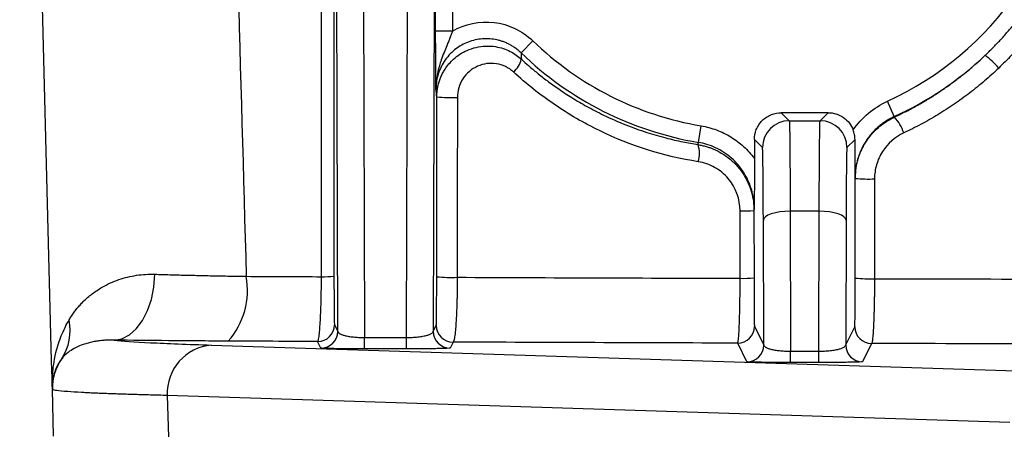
# Model space of a CAD drawing. Header units: millimetres. Extents: x 5 to 597, y 5 to 415.
# Tile 129 of 138: x 486.36 to 492.23, y 315.66 to 318.12. Entities that reach past the tile are written whole.
import ezdxf

# ---------------------------------------------------------------- set-up
doc = ezdxf.new("R2010")
doc.units = ezdxf.units.MM

msp = doc.modelspace()

# ---------------------------------------------------------------- linework, layer by layer
at = {"color": 7, "linetype": 'Continuous', "lineweight": 25}
for p, q in [((488.3991, 321.3319), (488.4145, 316.2262)), ((488.6641, 316.2262), (488.6794, 321.3319)), ((488.2542, 316.2635), (488.2392, 321.2798)), ((488.8394, 321.2798), (488.8244, 316.2635)), ((488.8384, 318.0517), (488.8384, 320.6803)), ((488.9384, 320.6803), (488.9384, 318.0517)), ((488.9384, 318.0517), (488.8384, 318.0517)), ((489.3479, 317.9225), (489.4172, 317.9944)), ((488.8447, 316.5888), (488.8451, 317.6599)), ((491.5737, 317.543), (491.5322, 317.6338)), ((490.8993, 317.566), (490.9474, 317.5179)), ((491.1793, 317.566), (490.8993, 317.566)), ((491.1311, 317.5179), (491.1793, 317.566)), ((490.4052, 317.3891), (490.4218, 317.4876)), ((490.9474, 317.5179), (491.1311, 317.5179)), ((490.4029, 317.3758), (490.4052, 317.3891)), ((490.7393, 317.406), (490.7393, 317.2933)), ((490.7875, 317.3579), (490.7393, 317.406)), ((491.3394, 317.4061), (491.2911, 317.3579)), ((491.3408, 317.1748), (491.3402, 317.1786)), ((491.3406, 316.5804), (491.3408, 317.1748)), ((491.4555, 317.1713), (491.4553, 316.5769)), ((490.6542, 316.5792), (490.6541, 316.9806)), ((490.7384, 316.9941), (490.7367, 316.9841)), ((490.7367, 316.9841), (490.7369, 316.5827)), ((491.1259, 316.9784), (490.9527, 316.9784)), ((490.9527, 316.9784), (490.9552, 316.1448)), ((491.1234, 316.1448), (491.1259, 316.9784)), ((490.7949, 316.1821), (490.7927, 316.9263)), ((491.2859, 316.9263), (491.2837, 316.1821)), ((488.2347, 316.3025), (488.2542, 316.2635)), ((488.8244, 316.2635), (488.8421, 316.299)), ((490.7395, 316.293), (490.7949, 316.1821)), ((491.2837, 316.1821), (491.338, 316.2908)), ((488.1542, 316.1635), (488.1348, 316.2025)), ((488.4145, 316.1588), (488.4145, 316.2262)), ((488.4145, 316.2262), (488.6641, 316.2262)), ((488.6641, 316.1588), (488.6641, 316.2262)), ((488.9421, 316.199), (488.9244, 316.1635)), ((490.6949, 316.0821), (490.6395, 316.193)), ((487.5017, 316.1813), (492.5268, 316.0203)), ((488.6641, 316.1588), (488.4145, 316.1588)), ((490.9552, 316.0773), (490.9552, 316.1448)), ((490.9552, 316.1448), (491.1234, 316.1448)), ((491.1234, 316.0773), (491.1234, 316.1448)), ((491.438, 316.1908), (491.3837, 316.0821)), ((491.1234, 316.0773), (490.9552, 316.0773)), ((486.5529, 315.9179), (486.5526, 315.9302)), ((486.5602, 315.6385), (486.5529, 315.9179)), ((487.2382, 315.8813), (487.2447, 315.635)), ((492.2633, 315.7203), (487.2382, 315.8813))]:
    msp.add_line(p, q, dxfattribs=at)
at = {"color": 7, "linetype": 'Continuous', "lineweight": 25, "flags": 128}
for points in [[(488.1574, 316.5888), (488.1569, 318.3305), (488.1566, 319.4575), (488.1563, 320.5844), (488.156, 321.7114)], [(488.2305, 321.7149), (488.2314, 318.8463), (488.2321, 316.5923)], [(488.9678, 317.6564), (488.9676, 317.0566), (488.9675, 316.5853)], [(491.5737, 317.543), (491.5741, 317.5411), (491.5744, 317.5397)], [(490.9527, 316.9784), (490.9216, 316.9773), (490.8918, 316.9743), (490.8642, 316.9694), (490.84, 316.963), (490.8201, 316.9551), (490.8052, 316.9461), (490.796, 316.9364), (490.7927, 316.9263)], [(491.2859, 316.9263), (491.2826, 316.9364), (491.2733, 316.9461), (491.2585, 316.9551), (491.2386, 316.963), (491.2144, 316.9694), (491.1868, 316.9743), (491.157, 316.9773), (491.1259, 316.9784)], [(486.9206, 316.2109), (486.9671, 316.2194), (487.0119, 316.2422), (487.0533, 316.2787), (487.0898, 316.3274), (487.1201, 316.3865), (487.143, 316.4539), (487.1577, 316.5271), (487.1637, 316.6034)]]:
    msp.add_lwpolyline(points, dxfattribs=at)
at = {"color": 7, "linetype": 'Continuous', "lineweight": 25}
for centre, radius, start, end in [((490.7393, 319.366), 1.9051, 294.59335, 57.03856), ((490.7393, 319.366), 1.9051, 226.05459, 260.40779), ((490.7393, 319.366), 2.005, 226.05459, 260.40779), ((490.7393, 319.366), 2.005, 294.59335, 313.33895), ((491.8221, 317.5151), 0.4901, 40.23792, 53.25369), ((489.2088, 317.9183), 0.1445, 310.53751, 346.58759), ((488.9329, 318.5879), 0.9321, 264.59432, 272.14864), ((490.9475, 317.3579), 0.16, 90.00511, 179.99489), ((491.1311, 317.3579), 0.16, 0.00511, 89.99489), ((491.3631, 317.3512), 0.2832, 19.41954, 41.7247), ((490.243, 317.3225), 0.1686, 343.23291, 18.43624), ((491.4245, 318.0399), 0.8691, 264.47123, 272.04438), ((490.6719, 317.5395), 0.5591, 268.17336, 276.66077), ((487.2562, 316.5087), 0.4601, 318.68753, 10.29517), ((488.1725, 317.0659), 0.4773, 268.18514, 277.16736), ((488.9325, 317.5165), 0.9319, 264.59401, 272.14825), ((490.672, 317.1381), 0.5592, 268.17334, 276.66031), ((491.4243, 317.4454), 0.869, 264.47106, 272.04428), ((486.3525, 316.2681), 0.3063, 326.25851, 11.86298), ((488.1347, 316.3025), 0.1, 270.00695, 359.98651), ((488.1542, 316.2635), 0.1, 270.00695, 359.98651), ((488.9244, 316.2635), 0.1, 180.01349, 269.99305), ((488.9421, 316.299), 0.1, 180.01349, 269.99305), ((490.6395, 316.293), 0.1, 270.00695, 359.98651), ((491.438, 316.2908), 0.1, 180.01349, 269.99305), ((487.5242, 315.8958), 0.2863, 94.50712, 182.90924), ((490.6949, 316.1821), 0.1, 270.00695, 359.98651), ((491.3837, 316.1821), 0.1, 180.01349, 269.99305), ((486.8527, 315.9257), 0.2999, 144.9409, 181.49958)]:
    msp.add_arc(centre, radius, start, end, dxfattribs=at)
for points, knots in [([(486.5526, 315.9302), (486.5089, 317.5977), (486.444, 320.0764), (486.3791, 322.555), (486.3579, 323.366)], [0, 0, 0, 0, 0.672769, 1, 1, 1, 1]), ([(492.8036, 319.8229), (492.8078, 319.8032), (492.8161, 319.7638), (492.8264, 319.7042), (492.8351, 319.6445), (492.842, 319.5845), (492.8472, 319.5243), (492.8506, 319.4638), (492.8523, 319.4031), (492.8522, 319.3421), (492.8483, 319.2114), (492.8269, 319.0111), (492.7638, 318.747), (492.6686, 318.4925), (492.5668, 318.2997), (492.4782, 318.1624), (492.4142, 318.0737), (492.3459, 317.9889), (492.2736, 317.9077), (492.222, 317.8571), (492.1962, 317.8317)], [0, 0, 0, 0, 0.027846, 0.055647, 0.083426, 0.111208, 0.139017, 0.166875, 0.194807, 0.222837, 0.250987, 0.37526, 0.499935, 0.624612, 0.749094, 0.799748, 0.850027, 0.900068, 0.950012, 1, 1, 1, 1]), ([(492.1153, 317.9078), (492.1307, 317.9226), (492.1614, 317.9523), (492.2058, 317.9988), (492.249, 318.0468), (492.2908, 318.0966), (492.3311, 318.148), (492.37, 318.2009), (492.4073, 318.2554), (492.4431, 318.3113), (492.4771, 318.3687), (492.5094, 318.4275), (492.5398, 318.4877), (492.5684, 318.5492), (492.5951, 318.6119), (492.6197, 318.6758), (492.6423, 318.7409), (492.6628, 318.807), (492.6811, 318.8741), (492.6972, 318.9422), (492.711, 319.0111), (492.7224, 319.0809), (492.7314, 319.1513), (492.738, 319.2224), (492.7422, 319.2941), (492.7428, 319.342), (492.7431, 319.366)], [0, 0, 0, 0, 0.039186, 0.078585, 0.118198, 0.158024, 0.198063, 0.238316, 0.278782, 0.319463, 0.360357, 0.401467, 0.442792, 0.484334, 0.526092, 0.568069, 0.610264, 0.652679, 0.695314, 0.73817, 0.781249, 0.82455, 0.868076, 0.911825, 0.9558, 1, 1, 1, 1]), ([(488.9384, 318.0517), (489.0131, 318.0954), (489.1013, 318.1139), (489.2305, 318.0984), (489.272, 318.0864), (489.3505, 318.049), (489.3858, 318.0246), (489.4172, 317.9944)], [0, 0, 0, 0, 0.5, 0.5, 0.75, 0.75, 1, 1, 1, 1]), ([(488.8402, 317.7053), (488.8399, 317.7296), (488.8397, 317.7539), (488.8393, 317.8049), (488.8392, 317.8317), (488.8388, 317.8886), (488.8387, 317.9187), (488.8385, 317.9837), (488.8384, 318.0172), (488.8384, 318.0517)], [0, 0, 0, 0, 0.25, 0.25, 0.5, 0.5, 0.75, 0.75, 1, 1, 1, 1]), ([(488.9384, 318.0517), (488.9361, 318.045), (488.9311, 318.0311), (488.9229, 318.0098), (488.914, 317.9875), (488.9024, 317.959), (488.8877, 317.9233), (488.8687, 317.8729), (488.8464, 317.8006), (488.8425, 317.7411), (488.8402, 317.7053)], [0, 0, 0, 0, 0.056742, 0.117718, 0.182469, 0.250634, 0.369154, 0.501361, 0.700538, 1, 1, 1, 1]), ([(489.3479, 317.9225), (489.3419, 317.928), (489.33, 317.939), (489.3107, 317.9534), (489.2908, 317.9661), (489.2706, 317.9768), (489.2506, 317.9857), (489.2311, 317.9927), (489.2123, 317.998), (489.1716, 318.0068), (489.1062, 318.0092), (489.0221, 317.9869), (488.9462, 317.9411), (488.8956, 317.8849), (488.8657, 317.8302), (488.8504, 317.7874), (488.8417, 317.7457), (488.8406, 317.7185), (488.8402, 317.7053)], [0, 0, 0, 0, 0.034934, 0.0694058, 0.1031135, 0.1357584, 0.1670533, 0.1967305, 0.2245471, 0.2502893, 0.3750851, 0.5000092, 0.6177693, 0.7497052, 0.8185375, 0.883373, 0.9438952, 1, 1, 1, 1]), ([(488.8451, 317.6599), (488.8453, 317.6676), (488.8456, 317.6833), (488.8485, 317.707), (488.8533, 317.7311), (488.8603, 317.7553), (488.8694, 317.7794), (488.8808, 317.803), (488.9029, 317.8403), (488.9469, 317.8919), (489.0282, 317.9449), (489.118, 317.966), (489.1917, 317.9617), (489.2415, 317.9496), (489.283, 317.9321), (489.3191, 317.9107), (489.3395, 317.8932), (489.3494, 317.8848)], [0, 0, 0, 0, 0.033042, 0.067142, 0.102229, 0.138212, 0.174983, 0.212417, 0.250375, 0.360856, 0.500153, 0.661766, 0.749634, 0.818632, 0.883536, 0.944028, 1, 1, 1, 1]), ([(491.5744, 317.5397), (491.5941, 317.5491), (491.6336, 317.5679), (491.6916, 317.5985), (491.7487, 317.6309), (491.8048, 317.6651), (491.8597, 317.7012), (491.9134, 317.739), (491.966, 317.7786), (492.0172, 317.82), (492.0672, 317.8629), (492.0993, 317.8928), (492.1153, 317.9078)], [0, 0, 0, 0, 0.1000032, 0.1999966, 0.2999834, 0.3999673, 0.4999515, 0.5999397, 0.6999351, 0.7999414, 0.8999618, 1, 1, 1, 1]), ([(489.3027, 317.8085), (489.2741, 317.8349), (489.2384, 317.8519), (489.1627, 317.8636), (489.1231, 317.8581), (489.0532, 317.8266), (489.0223, 317.8002), (488.9797, 317.7348), (488.9678, 317.696), (488.9678, 317.6564)], [0, 0, 0, 0, 0.25, 0.25, 0.5, 0.5, 0.75, 0.75, 1, 1, 1, 1]), ([(489.3494, 317.8848), (489.3636, 317.8719), (489.3943, 317.8441), (489.4455, 317.8013), (489.5053, 317.7546), (489.5744, 317.7049), (489.6533, 317.6534), (489.7425, 317.6011), (489.8495, 317.5458), (489.9686, 317.4936), (490.0928, 317.4489), (490.2065, 317.416), (490.3086, 317.392), (490.373, 317.3809), (490.4029, 317.3758)], [0, 0, 0, 0, 0.048419, 0.104595, 0.168519, 0.240181, 0.319573, 0.406681, 0.501493, 0.624191, 0.735369, 0.83505, 0.923254, 1, 1, 1, 1]), ([(490.4044, 317.2738), (490.1981, 317.3067), (490.002, 317.3687), (489.7226, 317.504), (489.6319, 317.5564), (489.4607, 317.6731), (489.3795, 317.7376), (489.3027, 317.8085)], [0, 0, 0, 0, 0.5, 0.5, 0.75, 0.75, 1, 1, 1, 1]), ([(492.1962, 317.8317), (492.1823, 317.8186), (492.1545, 317.7926), (492.1116, 317.7549), (492.0677, 317.7184), (492.0228, 317.683), (491.977, 317.6489), (491.9144, 317.6049), (491.8337, 317.553), (491.7337, 317.4956), (491.6647, 317.4621), (491.6301, 317.4454)], [0, 0, 0, 0, 0.082955, 0.165807, 0.248615, 0.331443, 0.41435, 0.497398, 0.664901, 0.832268, 1, 1, 1, 1]), ([(491.3288, 317.4631), (491.3544, 317.5002), (491.385, 317.5338), (491.4535, 317.5912), (491.4911, 317.615), (491.5322, 317.6338)], [0, 0, 0, 0, 0.5, 0.5, 1, 1, 1, 1]), ([(490.7393, 317.406), (490.7393, 317.4249), (490.7427, 317.4452), (490.7583, 317.4846), (490.7705, 317.5036), (490.8018, 317.5348), (490.8207, 317.547), (490.8601, 317.5626), (490.8804, 317.566), (490.8993, 317.566)], [0, 0, 0, 0, 0.25, 0.25, 0.5, 0.5, 0.75, 0.75, 1, 1, 1, 1]), ([(491.1793, 317.566), (491.2095, 317.566), (491.2427, 317.5566), (491.2974, 317.519), (491.318, 317.4914), (491.3288, 317.4631)], [0, 0, 0, 0, 0.5, 0.5, 1, 1, 1, 1]), ([(491.5737, 317.543), (491.5658, 317.5392), (491.5498, 317.5315), (491.5266, 317.5177), (491.5036, 317.5022), (491.4813, 317.4846), (491.4599, 317.4651), (491.4396, 317.4436), (491.4207, 317.4204), (491.4036, 317.3958), (491.387, 317.3678), (491.3705, 317.3336), (491.3549, 317.2901), (491.3427, 317.2373), (491.341, 317.1989), (491.3402, 317.1786)], [0, 0, 0, 0, 0.057432, 0.116498, 0.177119, 0.239196, 0.30261, 0.367225, 0.432884, 0.499416, 0.56332, 0.646436, 0.748031, 0.866669, 1, 1, 1, 1]), ([(490.4218, 317.4876), (490.4534, 317.4822), (490.484, 317.474), (490.5432, 317.4518), (490.5721, 317.4378), (490.6264, 317.4045), (490.6517, 317.3855), (490.6985, 317.3428), (490.7201, 317.319), (490.7393, 317.2933)], [0, 0, 0, 0, 0.25, 0.25, 0.5, 0.5, 0.75, 0.75, 1, 1, 1, 1]), ([(490.9474, 317.5179), (490.9475, 317.5176), (490.9477, 317.517), (490.948, 317.5139), (490.9482, 317.5092), (490.9485, 317.5029), (490.9487, 317.495), (490.9489, 317.4857), (490.9492, 317.4751), (490.9494, 317.4632), (490.9496, 317.4501), (490.9498, 317.4359), (490.95, 317.4207), (490.9502, 317.4046), (490.9504, 317.3876), (490.9506, 317.3699), (490.9507, 317.3515), (490.9509, 317.3325), (490.9511, 317.313), (490.9512, 317.293), (490.9514, 317.2726), (490.9515, 317.2519), (490.9516, 317.231), (490.9517, 317.2098), (490.9519, 317.1885), (490.952, 317.1671), (490.9521, 317.1457), (490.9522, 317.1243), (490.9523, 317.1029), (490.9524, 317.0817), (490.9524, 317.0606), (490.9525, 317.0397), (490.9526, 317.0191), (490.9526, 316.9987), (490.9527, 316.9851), (490.9527, 316.9784)], [0, 0, 0, 0, 0.038892, 0.077247, 0.115066, 0.152348, 0.189092, 0.225301, 0.260972, 0.296106, 0.330704, 0.364765, 0.398289, 0.431276, 0.463727, 0.495641, 0.527017, 0.557857, 0.588161, 0.617927, 0.647156, 0.675849, 0.704005, 0.731624, 0.758706, 0.785251, 0.81126, 0.836731, 0.861666, 0.886064, 0.909925, 0.933249, 0.956036, 0.978286, 1, 1, 1, 1]), ([(491.1259, 316.9784), (491.1259, 316.9908), (491.126, 317.0162), (491.1261, 317.0541), (491.1263, 317.0928), (491.1264, 317.1319), (491.1266, 317.1712), (491.1268, 317.2103), (491.1271, 317.249), (491.1273, 317.2868), (491.1276, 317.3234), (491.1279, 317.3584), (491.1282, 317.3912), (491.1286, 317.4214), (491.129, 317.4485), (491.1293, 317.4719), (491.1298, 317.4913), (491.1302, 317.5058), (491.1307, 317.5155), (491.131, 317.5171), (491.1311, 317.5179)], [0, 0, 0, 0, 0.0402214, 0.082247, 0.126077, 0.1717112, 0.2191495, 0.268392, 0.3194385, 0.372289, 0.4269435, 0.4834019, 0.5416641, 0.60173, 0.6635996, 0.7272728, 0.7927495, 0.8600297, 0.9291132, 1, 1, 1, 1]), ([(491.3408, 317.1748), (491.3409, 317.1837), (491.3413, 317.2017), (491.3442, 317.2289), (491.3488, 317.2564), (491.3556, 317.2841), (491.3645, 317.3116), (491.3756, 317.3389), (491.3887, 317.3656), (491.408, 317.3984), (491.4367, 317.4372), (491.4743, 317.4751), (491.5201, 317.5113), (491.554, 317.529), (491.5744, 317.5397)], [0, 0, 0, 0, 0.058269, 0.117956, 0.178967, 0.241193, 0.304506, 0.368763, 0.433806, 0.499467, 0.617993, 0.749321, 0.848812, 1, 1, 1, 1]), ([(491.3394, 317.4061), (491.3392, 317.4117), (491.3389, 317.4213), (491.3367, 317.4359), (491.3336, 317.4495), (491.3303, 317.4587), (491.3288, 317.4631)], [0, 0, 0, 0, 0.290269, 0.500205, 0.762717, 1, 1, 1, 1]), ([(491.6301, 317.4454), (491.5781, 317.4211), (491.5336, 317.3819), (491.4876, 317.3098), (491.4757, 317.2835), (491.4596, 317.2284), (491.4555, 317.2002), (491.4555, 317.1713)], [0, 0, 0, 0, 0.5, 0.5, 0.75, 0.75, 1, 1, 1, 1]), ([(490.4029, 317.3758), (490.4115, 317.3742), (490.4281, 317.3712), (490.4516, 317.365), (490.4728, 317.3581), (490.4916, 317.3509), (490.5079, 317.3437), (490.5218, 317.3368), (490.5516, 317.3208), (490.5937, 317.2918), (490.6407, 317.2455), (490.6767, 317.1967), (490.7037, 317.1461), (490.7228, 317.0928), (490.7346, 317.0385), (490.736, 317.0021), (490.7367, 316.9841)], [0, 0, 0, 0, 0.046984, 0.090637, 0.130661, 0.166807, 0.198871, 0.226693, 0.250145, 0.380599, 0.499946, 0.602444, 0.704674, 0.805619, 0.904334, 1, 1, 1, 1]), ([(490.7384, 316.9941), (490.7383, 317.0031), (490.7379, 317.0213), (490.735, 317.0488), (490.7302, 317.0765), (490.7234, 317.1043), (490.7103, 317.1445), (490.6864, 317.196), (490.6481, 317.2505), (490.6043, 317.2954), (490.5583, 317.3305), (490.5088, 317.3579), (490.4576, 317.3782), (490.4224, 317.3855), (490.4052, 317.3891)], [0, 0, 0, 0, 0.048068, 0.097215, 0.147356, 0.198398, 0.25023, 0.373237, 0.500059, 0.604214, 0.707242, 0.80812, 0.90595, 1, 1, 1, 1]), ([(491.3402, 317.1786), (491.3401, 317.1969), (491.34, 317.2249), (491.3398, 317.262), (491.3397, 317.2943), (491.3396, 317.3299), (491.3394, 317.3687), (491.3394, 317.394), (491.3394, 317.4061)], [0, 0, 0, 0, 0.250352, 0.381866, 0.500227, 0.682048, 0.848411, 1, 1, 1, 1]), ([(490.7927, 316.9263), (490.7925, 316.9845), (490.7923, 317.0425), (490.7916, 317.1492), (490.7911, 317.1977), (490.7902, 317.2769), (490.7897, 317.3075), (490.7886, 317.3477), (490.788, 317.3573), (490.7875, 317.3579)], [0, 0, 0, 0, 0.25, 0.25, 0.5, 0.5, 0.75, 0.75, 1, 1, 1, 1]), ([(491.2911, 317.3579), (491.2906, 317.3573), (491.29, 317.3477), (491.2889, 317.3075), (491.2884, 317.2769), (491.2874, 317.1977), (491.287, 317.1492), (491.2863, 317.0425), (491.2861, 316.9845), (491.2859, 316.9263)], [0, 0, 0, 0, 0.25, 0.25, 0.5, 0.5, 0.75, 0.75, 1, 1, 1, 1]), ([(490.6541, 316.9806), (490.654, 317.0518), (490.6284, 317.1208), (490.5598, 317.2009), (490.5328, 317.2229), (490.4717, 317.257), (490.439, 317.2683), (490.4044, 317.2738)], [0, 0, 0, 0, 0.5, 0.5, 0.75, 0.75, 1, 1, 1, 1]), ([(490.7393, 317.2933), (490.7393, 317.2856), (490.7393, 317.2699), (490.7393, 317.2457), (490.7392, 317.2204), (490.7392, 317.1941), (490.7391, 317.1666), (490.739, 317.1273), (490.7388, 317.0695), (490.7385, 317.0219), (490.7384, 316.9941)], [0, 0, 0, 0, 0.072426, 0.148765, 0.229392, 0.314622, 0.404723, 0.499923, 0.707733, 1, 1, 1, 1]), ([(486.6523, 316.3311), (486.6571, 316.339), (486.6667, 316.3548), (486.6825, 316.3774), (486.6994, 316.3992), (486.7175, 316.4202), (486.7465, 316.4506), (486.7889, 316.4875), (486.8438, 316.5241), (486.8975, 316.5517), (486.9482, 316.5719), (487.0005, 316.5873), (487.0539, 316.5977), (487.1081, 316.6037), (487.1454, 316.6035), (487.1637, 316.6034)], [0, 0, 0, 0, 0.050157, 0.100297, 0.150434, 0.200578, 0.25074, 0.377391, 0.499383, 0.590334, 0.678034, 0.762637, 0.844335, 0.923363, 1, 1, 1, 1]), ([(487.1637, 316.6034), (487.1785, 316.603), (487.2078, 316.602), (487.2529, 316.6008), (487.2983, 316.5995), (487.344, 316.5983), (487.3899, 316.5972), (487.4359, 316.5962), (487.4818, 316.5952), (487.5277, 316.5942), (487.5734, 316.5933), (487.6188, 316.5925), (487.6638, 316.5917), (487.694, 316.5912), (487.7089, 316.591)], [0, 0, 0, 0, 0.090323, 0.179467, 0.267398, 0.354081, 0.43949, 0.523599, 0.606387, 0.687836, 0.767932, 0.846663, 0.924021, 1, 1, 1, 1]), ([(488.1348, 316.2025), (488.1352, 316.2028), (488.1362, 316.2034), (488.138, 316.2073), (488.1404, 316.2161), (488.1435, 316.235), (488.147, 316.2675), (488.1504, 316.3161), (488.1533, 316.3733), (488.1552, 316.433), (488.1564, 316.4885), (488.1572, 316.5384), (488.1573, 316.5721), (488.1574, 316.5888)], [0, 0, 0, 0, 0.037907, 0.09162, 0.162188, 0.250651, 0.383423, 0.50023, 0.629512, 0.749925, 0.834659, 0.918233, 1, 1, 1, 1]), ([(488.2321, 316.5923), (488.2321, 316.5533), (488.2322, 316.5154), (488.2324, 316.4627), (488.2325, 316.4461), (488.2327, 316.4148), (488.2328, 316.4001), (488.2332, 316.3607), (488.2334, 316.3396), (488.2341, 316.311), (488.2344, 316.3032), (488.2347, 316.3025)], [0, 0, 0, 0, 0.25, 0.25, 0.375, 0.375, 0.5, 0.5, 0.75, 0.75, 1, 1, 1, 1]), ([(488.8421, 316.299), (488.8425, 316.2997), (488.8428, 316.3074), (488.8432, 316.3292), (488.8434, 316.338), (488.8437, 316.3586), (488.8438, 316.3707), (488.8441, 316.3971), (488.8442, 316.4115), (488.8444, 316.4427), (488.8444, 316.4596), (488.8447, 316.5119), (488.8447, 316.55), (488.8447, 316.5888)], [0, 0, 0, 0, 0.25, 0.25, 0.375, 0.375, 0.5, 0.5, 0.625, 0.625, 0.75, 0.75, 1, 1, 1, 1]), ([(488.9675, 316.5853), (488.9674, 316.577), (488.9674, 316.5603), (488.9671, 316.5353), (488.9668, 316.5103), (488.9664, 316.4854), (488.9658, 316.4609), (488.9648, 316.4222), (488.9629, 316.37), (488.9597, 316.3135), (488.956, 316.2646), (488.9523, 316.2343), (488.9492, 316.2163), (488.9468, 316.2069), (488.9445, 316.2007), (488.9429, 316.1996), (488.9421, 316.199)], [0, 0, 0, 0, 0.040714, 0.081955, 0.123649, 0.165714, 0.208066, 0.250615, 0.371031, 0.500224, 0.613241, 0.749902, 0.813018, 0.874792, 0.937772, 1, 1, 1, 1]), ([(490.6395, 316.193), (490.6397, 316.1933), (490.6404, 316.1939), (490.6416, 316.1978), (490.6431, 316.2066), (490.6452, 316.2257), (490.6474, 316.2585), (490.6494, 316.3021), (490.651, 316.3464), (490.6522, 316.3904), (490.6531, 316.4369), (490.6537, 316.4846), (490.6541, 316.5321), (490.6541, 316.5637), (490.6542, 316.5792)], [0, 0, 0, 0, 0.0374437, 0.0909581, 0.1616415, 0.2505821, 0.3831486, 0.5001259, 0.5887564, 0.676097, 0.7614436, 0.8441849, 0.9238263, 1, 1, 1, 1]), ([(490.7369, 316.5827), (490.7369, 316.5441), (490.737, 316.5065), (490.7372, 316.454), (490.7372, 316.4375), (490.7374, 316.4063), (490.7375, 316.3916), (490.7379, 316.3519), (490.7382, 316.3306), (490.7388, 316.3017), (490.7391, 316.2937), (490.7395, 316.293)], [0, 0, 0, 0, 0.25, 0.25, 0.375, 0.375, 0.5, 0.5, 0.75, 0.75, 1, 1, 1, 1]), ([(491.338, 316.2908), (491.3383, 316.2915), (491.3387, 316.2993), (491.3391, 316.3212), (491.3393, 316.3301), (491.3395, 316.3509), (491.3397, 316.363), (491.3399, 316.3895), (491.34, 316.404), (491.3402, 316.4351), (491.3403, 316.452), (491.3405, 316.504), (491.3406, 316.5419), (491.3406, 316.5804)], [0, 0, 0, 0, 0.25, 0.25, 0.375, 0.375, 0.5, 0.5, 0.625, 0.625, 0.75, 0.75, 1, 1, 1, 1]), ([(491.4553, 316.5769), (491.4553, 316.5677), (491.4552, 316.5491), (491.4551, 316.5209), (491.4548, 316.4924), (491.4545, 316.4638), (491.454, 316.4353), (491.4534, 316.4072), (491.4527, 316.3798), (491.4518, 316.3534), (491.4509, 316.3283), (491.4495, 316.2959), (491.4475, 316.2567), (491.4445, 316.2195), (491.4414, 316.1988), (491.4393, 316.1919), (491.4383, 316.191), (491.438, 316.1908)], [0, 0, 0, 0, 0.045341, 0.091975, 0.139837, 0.188848, 0.238908, 0.289904, 0.341706, 0.394172, 0.447146, 0.500463, 0.6136, 0.750108, 0.882372, 0.964112, 1, 1, 1, 1]), ([(486.5526, 315.9302), (486.5524, 315.9398), (486.5521, 315.9609), (486.5533, 315.9956), (486.5569, 316.042), (486.5639, 316.0898), (486.5751, 316.1419), (486.5881, 316.1881), (486.6061, 316.238), (486.6267, 316.2852), (486.644, 316.3162), (486.6523, 316.3311)], [0, 0, 0, 0, 0.069261, 0.152804, 0.250882, 0.4056, 0.500641, 0.63431, 0.749675, 0.879413, 1, 1, 1, 1]), ([(488.2542, 316.2635), (488.2545, 316.2621), (488.255, 316.2594), (488.258, 316.2557), (488.2616, 316.2525), (488.2684, 316.2482), (488.2803, 316.243), (488.3012, 316.237), (488.3262, 316.2322), (488.3547, 316.2287), (488.3844, 316.2266), (488.4045, 316.2263), (488.4145, 316.2262)], [0, 0, 0, 0, 0.08028, 0.149765, 0.208454, 0.256349, 0.398754, 0.52393, 0.654874, 0.776526, 0.88962, 1, 1, 1, 1]), ([(488.6641, 316.2262), (488.6698, 316.2262), (488.6812, 316.2263), (488.6984, 316.2271), (488.7154, 316.2283), (488.732, 316.2298), (488.748, 316.2319), (488.7632, 316.2343), (488.7803, 316.2378), (488.7983, 316.243), (488.8124, 316.2491), (488.8221, 316.2562), (488.8235, 316.2608), (488.8244, 316.2635)], [0, 0, 0, 0, 0.0629116, 0.1271537, 0.1929765, 0.2606128, 0.3302772, 0.402166, 0.4764582, 0.6015358, 0.7439575, 0.8504001, 1, 1, 1, 1]), ([(486.9206, 316.2109), (486.9116, 316.2111), (486.8929, 316.2114), (486.8653, 316.2101), (486.8369, 316.2075), (486.8082, 316.2033), (486.7793, 316.1974), (486.7507, 316.1897), (486.7206, 316.1792), (486.6878, 316.1645), (486.6527, 316.1434), (486.6254, 316.1204), (486.6119, 316.1037), (486.6072, 316.098)], [0, 0, 0, 0, 0.057569, 0.119701, 0.186442, 0.257835, 0.333917, 0.414721, 0.500271, 0.610414, 0.749926, 0.914344, 1, 1, 1, 1]), ([(486.9206, 316.2109), (486.9682, 316.2058), (487.0414, 316.2006), (487.2364, 316.1907), (487.3584, 316.1858), (487.5017, 316.1813)], [0, 0, 0, 0, 0.5, 0.5, 1, 1, 1, 1]), ([(487.6018, 316.205), (487.4773, 316.2056), (487.3584, 316.2064), (487.1314, 316.2084), (487.0232, 316.2096), (486.9206, 316.2109)], [0, 0, 0, 0, 0.5, 0.5, 1, 1, 1, 1]), ([(488.4145, 316.1588), (488.384, 316.1588), (488.3511, 316.1589), (488.2873, 316.1593), (488.2567, 316.1597), (488.206, 316.1606), (488.186, 316.1612), (488.1604, 316.1624), (488.1545, 316.163), (488.1542, 316.1635)], [0, 0, 0, 0, 0.25, 0.25, 0.5, 0.5, 0.75, 0.75, 1, 1, 1, 1]), ([(488.9244, 316.1635), (488.9241, 316.163), (488.9182, 316.1624), (488.8926, 316.1612), (488.8726, 316.1606), (488.8219, 316.1597), (488.7913, 316.1593), (488.7275, 316.1589), (488.6946, 316.1588), (488.6641, 316.1588)], [0, 0, 0, 0, 0.25, 0.25, 0.5, 0.5, 0.75, 0.75, 1, 1, 1, 1]), ([(490.7949, 316.1821), (490.7952, 316.1807), (490.7957, 316.178), (490.7987, 316.1743), (490.8023, 316.1711), (490.809, 316.1668), (490.821, 316.1616), (490.8419, 316.1556), (490.8669, 316.1508), (490.8954, 316.1473), (490.925, 316.1452), (490.9452, 316.1449), (490.9552, 316.1448)], [0, 0, 0, 0, 0.08028, 0.149765, 0.208454, 0.256349, 0.398754, 0.52393, 0.654874, 0.776526, 0.88962, 1, 1, 1, 1]), ([(491.1234, 316.1448), (491.1291, 316.1448), (491.1405, 316.1449), (491.1577, 316.1457), (491.1747, 316.1469), (491.1913, 316.1484), (491.2074, 316.1504), (491.2225, 316.1529), (491.2396, 316.1564), (491.2576, 316.1616), (491.2717, 316.1677), (491.2814, 316.1748), (491.2828, 316.1794), (491.2837, 316.1821)], [0, 0, 0, 0, 0.062912, 0.127154, 0.192977, 0.260613, 0.330277, 0.402166, 0.476458, 0.601536, 0.743958, 0.8504, 1, 1, 1, 1]), ([(486.6072, 316.098), (486.603, 316.0922), (486.5943, 316.0801), (486.583, 316.0606), (486.5728, 316.0392), (486.563, 316.0125), (486.5539, 315.976), (486.5531, 315.9471), (486.5526, 315.9302)], [0, 0, 0, 0, 0.111864, 0.232458, 0.361787, 0.499852, 0.707328, 1, 1, 1, 1]), ([(490.9552, 316.0773), (490.9247, 316.0773), (490.8918, 316.0775), (490.828, 316.0779), (490.7974, 316.0783), (490.7467, 316.0792), (490.7267, 316.0798), (490.7011, 316.081), (490.6952, 316.0816), (490.6949, 316.0821)], [0, 0, 0, 0, 0.25, 0.25, 0.5, 0.5, 0.75, 0.75, 1, 1, 1, 1]), ([(491.3837, 316.0821), (491.3834, 316.0816), (491.3775, 316.081), (491.3519, 316.0798), (491.3319, 316.0792), (491.2812, 316.0783), (491.2506, 316.0779), (491.1868, 316.0775), (491.1539, 316.0773), (491.1234, 316.0773)], [0, 0, 0, 0, 0.25, 0.25, 0.5, 0.5, 0.75, 0.75, 1, 1, 1, 1]), ([(487.2382, 315.8813), (487.2212, 315.8817), (487.1872, 315.8826), (487.1384, 315.8838), (487.0914, 315.8851), (487.0463, 315.8864), (487.0031, 315.8876), (486.9618, 315.889), (486.9223, 315.8903), (486.8849, 315.8916), (486.8493, 315.893), (486.8157, 315.8944), (486.7841, 315.8958), (486.7545, 315.8973), (486.703, 315.9), (486.6344, 315.9043), (486.5859, 315.909), (486.5635, 315.9129), (486.5546, 315.9154), (486.5534, 315.9171), (486.5529, 315.9179)], [0, 0, 0, 0, 0.038466, 0.076933, 0.1154, 0.153867, 0.192334, 0.230801, 0.269268, 0.307735, 0.346203, 0.38467, 0.423138, 0.461606, 0.500073, 0.638221, 0.80524, 0.873256, 0.938176, 1, 1, 1, 1])]:
    msp.add_open_spline(points, degree=3, knots=knots, dxfattribs=at)
at = {"color": 8, "linetype": 'Continuous', "lineweight": 25}
msp.add_open_spline([(487.5183, 323.366), (487.5477, 322.3219), (487.6112, 320.0635), (487.6747, 317.8052), (487.7089, 316.591)], degree=3, knots=[0, 0, 0, 0, 0.462357, 1, 1, 1, 1], dxfattribs=at)
at = {"color": 7, "linetype": 'Continuous', "lineweight": 25}
for points in [[(489.3479, 317.9225), (489.3484, 317.9098), (489.3489, 317.8973), (489.3494, 317.8848)], [(488.8451, 317.6599), (488.8434, 317.6749), (488.8418, 317.6901), (488.8402, 317.7053)], [(487.7089, 316.591), (487.8581, 316.5902), (488.0076, 316.5895), (488.1574, 316.5888)], [(488.9675, 316.5853), (489.5264, 316.583), (490.0889, 316.5809), (490.6542, 316.5792)], [(491.4553, 316.5769), (492.1269, 316.5751), (492.8016, 316.5737), (493.4783, 316.5727)], [(488.1348, 316.2025), (487.9567, 316.2033), (487.779, 316.2041), (487.6018, 316.205)], [(490.6395, 316.193), (490.0708, 316.1948), (489.5045, 316.1968), (488.9421, 316.199)], [(493.4726, 316.1867), (492.7922, 316.1877), (492.1133, 316.1891), (491.438, 316.1908)]]:
    msp.add_open_spline(points, degree=3, dxfattribs=at)

doc.saveas('drawing.dxf')
